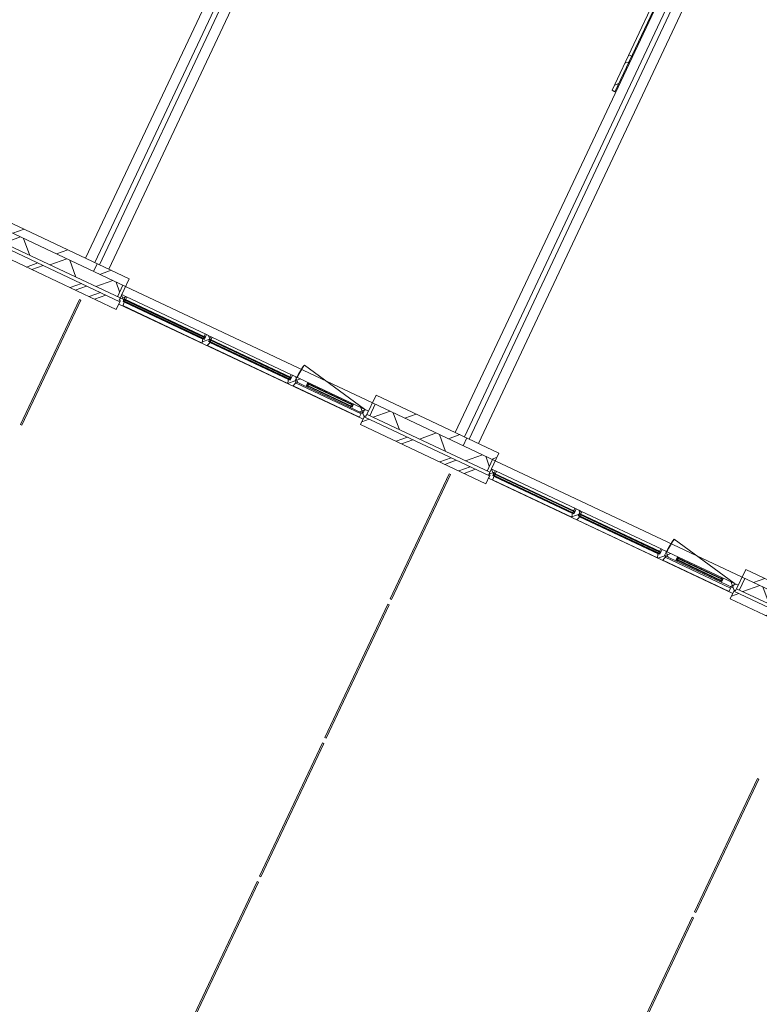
# Model space of a CAD drawing. Header units: metres. Extents: x 136266 to 136452, y 453403 to 453560.
# Tile 27 of 133: x 136383 to 136391, y 453420 to 453431. Entities that reach past the tile are written whole.
import ezdxf

# ---------------------------------------------------------------- set-up
doc = ezdxf.new("R2010")
doc.units = ezdxf.units.M
doc.layers.add('A-DETL-BEBOUWING', color=253, linetype='Continuous', lineweight=9)
doc.layers.add('A-FLOR', color=192, linetype='Continuous', lineweight=5)
pattern_1 = [(44.99999999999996, (1199.999805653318, -7.958078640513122e-13), (-282.8427124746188, 282.8427124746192), [])]
pattern_2 = [(45, (-0.0003412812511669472, -0.0001818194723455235), (-141.4213562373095, 141.4213562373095), []), (135, (-0.0003412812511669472, -0.0001818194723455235), (-141.4213562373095, -141.4213562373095), [])]
pattern_3 = [(45, (-0.000341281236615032, -0.0001818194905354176), (-141.4213562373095, 141.4213562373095), []), (135, (-0.000341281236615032, -0.0001818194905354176), (-141.4213562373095, -141.4213562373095), [])]

# ---------------------------------------------------------------- blocks, each defined once
blk = doc.blocks.new('859-DO-0010 29-09-2022')
at = {"layer": 'A-DETL-BEBOUWING'}
h = blk.add_hatch(dxfattribs=at)
h.set_pattern_fill('FP_2344', color=256, angle=89.99999999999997, style=0, pattern_type=2)
h.set_pattern_definition([(44.99999999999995, (0.0003590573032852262, -0.0002318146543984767), (-141.4213562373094, 141.4213562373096), [])])
h.paths.add_polyline_path([(134250.0003590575, 20012.77491340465), (134250.0003590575, 20473.0247413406), (134212.0003590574, 20473.0247413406), (134212.0003590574, 20012.77491340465)])
h = blk.add_hatch(dxfattribs=at)
h.set_pattern_fill('FP_805', color=256, angle=44.99999999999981, style=0, pattern_type=2)
h.set_pattern_definition([(44.99999999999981, (127210.0005165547, 15343.18194742), (-299.9546965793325, 299.9546965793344), []), (134.9999999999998, (127210.0005165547, 15343.18194742), (-299.9546965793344, -299.9546965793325), [])])
h.paths.add_polyline_path([(128466.1821772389, 15343.18181818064), (129610.0003590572, 15343.18181818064), (129610.0003590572, 15493.18181818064), (128466.1821772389, 15493.18181818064)])
h.paths.add_polyline_path([(125017.3444641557, 15343.18181818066), (125189.7821772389, 15343.18181818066), (125189.7821772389, 15493.18181818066), (124810.0003590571, 15493.18181818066), (124810.0003590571, 15343.18181818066)])
h = blk.add_hatch(dxfattribs=at)
h.set_pattern_fill('FP_107', color=256, angle=44.99999999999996, style=0, pattern_type=2)
h.set_pattern_definition(pattern_1)
h.paths.add_polyline_path([(129610.0003590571, 15493.18181818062), (129610.0003590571, 15593.18181818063), (128431.182177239, 15593.18181818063), (128431.182177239, 15493.18181818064), (128621.2353116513, 15493.18181818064)])
h = blk.add_hatch(dxfattribs=at)
h.set_pattern_fill('FP_107', color=256, angle=44.99999999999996, style=0, pattern_type=2)
h.set_pattern_definition(pattern_1)
h.paths.add_polyline_path([(130024.782177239, 15493.18181818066), (130024.782177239, 15593.18181818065), (129610.0003590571, 15593.18181818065), (129610.0003590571, 15493.18181818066)])
h = blk.add_hatch(dxfattribs=at)
h.set_pattern_fill('FP_807', color=256, angle=44.99999999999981, style=0, pattern_type=2)
h.set_pattern_definition([(44.99999999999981, (132010.0004462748, 15343.18124031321), (-299.9546965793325, 299.9546965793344), []), (134.9999999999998, (132010.0004462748, 15343.18124031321), (-299.9546965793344, -299.9546965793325), [])])
h.paths.add_polyline_path([(134387.4606676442, 15343.18181818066), (134410.0003590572, 15343.18181818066), (134410.0003590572, 15493.18181818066), (133266.1821772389, 15493.18181818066), (133266.1821772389, 15343.18181818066), (133666.6824981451, 15343.18181818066)])
h.paths.add_polyline_path([(129989.7821772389, 15343.18181818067), (129989.7821772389, 15493.18181818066), (129610.0003590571, 15493.18181818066), (129610.0003590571, 15343.18181818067)])
h = blk.add_hatch(dxfattribs=at)
h.set_pattern_fill('FP_808', color=256, style=0, pattern_type=2)
h.set_pattern_definition([(45, (0.0001772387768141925, -0.0001818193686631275), (-141.4213562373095, 141.4213562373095), [])])
h.paths.add_polyline_path([(130024.7821772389, 15343.18181818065), (130024.7821772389, 15493.18181818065), (129989.7821772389, 15493.18181818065), (129989.7821772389, 15343.18181818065)])
h = blk.add_hatch(dxfattribs=at)
h.set_pattern_fill('FP_107', color=256, angle=44.99999999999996, style=0, pattern_type=2)
h.set_pattern_definition(pattern_1)
h.paths.add_polyline_path([(134410.0003590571, 15493.18181818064), (134410.0003590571, 15593.18181818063), (133231.182177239, 15593.18181818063), (133231.182177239, 15493.18181818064), (134387.4606676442, 15493.18181818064)])
h = blk.add_hatch(dxfattribs=at)
h.set_pattern_fill('FP_107', color=256, angle=44.99999999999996, style=0, pattern_type=2)
h.set_pattern_definition(pattern_1)
h.paths.add_polyline_path([(134824.782177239, 15493.18181818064), (134824.782177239, 15593.18181818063), (134410.0003590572, 15593.18181818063), (134410.0003590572, 15493.18181818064)])
h = blk.add_hatch(dxfattribs=at)
h.set_pattern_fill('FP_809', color=256, angle=44.99999999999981, style=0, pattern_type=2)
h.set_pattern_definition([(44.99999999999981, (136810.0003759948, 15343.18194741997), (-299.9546965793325, 299.9546965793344), []), (134.9999999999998, (136810.0003759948, 15343.18194741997), (-299.9546965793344, -299.9546965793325), [])])
h.paths.add_polyline_path([(134789.7821772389, 15343.18181818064), (134789.7821772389, 15493.18181818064), (134410.0003590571, 15493.18181818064), (134410.0003590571, 15343.18181818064)])
h.paths.add_polyline_path([(138712.1296846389, 15343.18181818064), (139210.0003590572, 15343.18181818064), (139210.0003590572, 15493.18181818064), (138066.1821772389, 15493.18181818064), (138066.1821772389, 15343.18181818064)])
h = blk.add_hatch(dxfattribs=at)
h.set_pattern_fill('FP_810', color=256, style=0, pattern_type=2)
h.set_pattern_definition([(45, (0.000177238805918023, -0.0001818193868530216), (-141.4213562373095, 141.4213562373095), [])])
h.paths.add_polyline_path([(134824.7821772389, 15343.18181818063), (134824.7821772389, 15493.18181818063), (134789.7821772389, 15493.18181818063), (134789.7821772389, 15343.18181818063)])
h = blk.add_hatch(dxfattribs=at)
h.set_pattern_fill('FP_107', color=256, angle=44.99999999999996, style=0, pattern_type=2)
h.set_pattern_definition(pattern_1)
h.paths.add_polyline_path([(139210.0003590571, 15493.18181818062), (139210.0003590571, 15593.18181818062), (138031.182177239, 15593.18181818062), (138031.182177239, 15493.18181818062), (138712.1296846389, 15493.18181818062)])
h = blk.add_hatch(dxfattribs=at)
h.set_pattern_fill('FP_1281', color=256, style=0, pattern_type=2)
h.set_pattern_definition(pattern_2)
h.paths.add_polyline_path([(130091.782177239, 15273.18181818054), (130091.782177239, 15323.18181818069), (130074.782177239, 15323.18181818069), (130074.782177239, 15387.18181818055), (130024.782177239, 15387.18181818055), (130024.782177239, 15315.18181818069), (130041.782177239, 15315.18181818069), (130041.782177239, 15273.18181818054), (130062.7916506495, 15273.18181818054)])
h = blk.add_hatch(dxfattribs=at)
h.set_pattern_fill('FP_1281', color=256, style=0, pattern_type=2)
h.set_pattern_definition(pattern_2)
h.paths.add_polyline_path([(131188.9821772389, 15273.18181818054), (131200.4821772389, 15311.18181818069), (131200.4821772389, 15323.18181818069), (131183.4821772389, 15323.18181818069), (131183.4821772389, 15387.18181818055), (131127.4821772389, 15387.18181818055), (131127.4821772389, 15323.18181818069), (131110.4821772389, 15323.18181818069), (131110.4821772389, 15311.18181818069), (131121.982177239, 15273.18181818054)])
h = blk.add_hatch(dxfattribs=at)
h.set_pattern_fill('FP_1282', color=256, style=0, pattern_type=2)
h.set_pattern_definition([(45, (0.0001772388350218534, -0.0001818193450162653), (-141.4213562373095, 141.4213562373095), []), (135, (0.0001772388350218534, -0.0001818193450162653), (-141.4213562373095, -141.4213562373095), [])])
h.paths.add_polyline_path([(131110.482177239, 15354.1818181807), (131127.482177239, 15354.1818181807), (131125.482177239, 15387.18181818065), (131110.482177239, 15387.18181818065)])
h = blk.add_hatch(dxfattribs=at)
h.set_pattern_fill('FP_1281', color=256, style=0, pattern_type=2)
h.set_pattern_definition(pattern_2)
h.paths.add_polyline_path([(132235.682177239, 15273.18181818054), (132302.6821772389, 15273.18181818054), (132314.182177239, 15311.18181818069), (132314.182177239, 15333.18181818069), (132297.1821772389, 15333.18181818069), (132297.1821772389, 15387.18181818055), (132241.182177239, 15387.18181818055), (132241.182177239, 15323.18181818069), (132224.1821772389, 15323.18181818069), (132225.1261591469, 15308.06257361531)])
h = blk.add_hatch(dxfattribs=at)
h.set_pattern_fill('FP_1283', color=256, style=0, pattern_type=2)
h.set_pattern_definition([(45, (0.0001772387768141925, -0.0001818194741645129), (-141.4213562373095, 141.4213562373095), []), (135, (0.0001772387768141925, -0.0001818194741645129), (-141.4213562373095, -141.4213562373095), [])])
h.paths.add_polyline_path([(133022.6655167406, 15333.18181818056), (133181.182177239, 15333.18181818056), (133181.182177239, 15387.18181818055), (133036.182177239, 15387.18181818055), (133036.182177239, 15346.18181818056), (133019.182177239, 15346.18181818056)])
h.paths.add_polyline_path([(132297.182177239, 15333.18181818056), (132455.6988377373, 15333.18181818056), (132459.182177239, 15346.18181818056), (132442.1821772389, 15346.18181818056), (132442.1821772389, 15387.18181818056), (132297.182177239, 15387.18181818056)])
h = blk.add_hatch(color=256, dxfattribs=at)
h.paths.add_polyline_path([(132459.1821772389, 15346.18181818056), (132459.1821772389, 15350.18181818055), (132445.1821772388, 15350.18181818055), (132445.1821772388, 15346.18181818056)])
h.paths.add_polyline_path([(133033.1821772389, 15346.18181818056), (133033.1821772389, 15350.18181818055), (133019.1821772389, 15350.18181818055), (133019.1821772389, 15346.18181818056)])
h.paths.add_polyline_path([(133033.1821772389, 15373.18181818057), (133033.1821772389, 15377.18181818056), (133019.1821772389, 15377.18181818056), (133019.1821772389, 15373.18181818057)])
h.paths.add_polyline_path([(132459.1821772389, 15373.18181818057), (132459.1821772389, 15377.18181818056), (132445.1821772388, 15377.18181818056), (132445.1821772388, 15373.18181818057)])
h = blk.add_hatch(dxfattribs=at)
h.set_pattern_fill('FP_1281', color=256, style=0, pattern_type=2)
h.set_pattern_definition(pattern_2)
h.paths.add_polyline_path([(133164.182177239, 15273.18181818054), (133214.182177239, 15273.18181818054), (133214.182177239, 15315.18181818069), (133231.182177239, 15315.18181818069), (133231.182177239, 15387.18181818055), (133181.182177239, 15387.18181818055), (133181.182177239, 15333.18181818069), (133164.182177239, 15333.18181818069)])
h = blk.add_hatch(dxfattribs=at)
h.set_pattern_fill('FP_1284', color=256, style=0, pattern_type=2)
h.set_pattern_definition(pattern_3)
h.paths.add_polyline_path([(134891.782177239, 15273.18181818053), (134891.782177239, 15323.18181818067), (134874.782177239, 15323.18181818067), (134874.782177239, 15387.18181818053), (134824.782177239, 15387.18181818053), (134824.782177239, 15315.18181818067), (134841.782177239, 15315.18181818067), (134841.782177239, 15273.18181818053)])
h = blk.add_hatch(dxfattribs=at)
h.set_pattern_fill('FP_1284', color=256, style=0, pattern_type=2)
h.set_pattern_definition(pattern_3)
h.paths.add_polyline_path([(135988.9821772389, 15273.18181818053), (136000.482177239, 15311.18181818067), (136000.482177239, 15323.18181818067), (135983.482177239, 15323.18181818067), (135983.482177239, 15387.18181818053), (135927.482177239, 15387.18181818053), (135927.482177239, 15323.18181818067), (135910.482177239, 15323.18181818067), (135910.482177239, 15311.18181818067), (135921.982177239, 15273.18181818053)])
h = blk.add_hatch(dxfattribs=at)
h.set_pattern_fill('FP_1284', color=256, style=0, pattern_type=2)
h.set_pattern_definition(pattern_3)
h.paths.add_polyline_path([(137035.682177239, 15273.18181818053), (137102.682177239, 15273.18181818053), (137114.182177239, 15311.18181818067), (137114.182177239, 15333.18181818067), (137097.182177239, 15333.18181818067), (137097.182177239, 15387.18181818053), (137041.182177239, 15387.18181818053), (137041.182177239, 15323.18181818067), (137024.182177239, 15323.18181818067), (137024.182177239, 15311.18181818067)])
h = blk.add_hatch(dxfattribs=at)
h.set_pattern_fill('FP_1285', color=256, style=0, pattern_type=2)
h.set_pattern_definition([(45, (0.000177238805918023, -0.0001818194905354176), (-141.4213562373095, 141.4213562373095), []), (135, (0.000177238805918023, -0.0001818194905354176), (-141.4213562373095, -141.4213562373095), [])])
h.paths.add_polyline_path([(137822.6655167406, 15333.18181818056), (137981.182177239, 15333.18181818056), (137981.182177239, 15387.18181818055), (137836.182177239, 15387.18181818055), (137836.182177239, 15346.18181818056), (137819.182177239, 15346.18181818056)])
h.paths.add_polyline_path([(137097.182177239, 15333.18181818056), (137255.6988377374, 15333.18181818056), (137259.182177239, 15346.18181818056), (137242.182177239, 15346.18181818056), (137242.182177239, 15387.18181818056), (137097.182177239, 15387.18181818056)])
h = blk.add_hatch(color=256, dxfattribs=at)
h.paths.add_polyline_path([(137259.1821772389, 15346.18181818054), (137259.1821772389, 15350.18181818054), (137245.1821772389, 15350.18181818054), (137245.1821772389, 15346.18181818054)])
h.paths.add_polyline_path([(137833.1821772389, 15346.18181818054), (137833.1821772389, 15350.18181818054), (137819.1821772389, 15350.18181818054), (137819.1821772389, 15346.18181818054)])
h.paths.add_polyline_path([(137833.1821772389, 15373.18181818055), (137833.1821772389, 15377.18181818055), (137819.1821772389, 15377.18181818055), (137819.1821772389, 15373.18181818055)])
h.paths.add_polyline_path([(137259.1821772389, 15373.18181818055), (137259.1821772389, 15377.18181818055), (137245.1821772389, 15377.18181818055), (137245.1821772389, 15373.18181818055)])
h = blk.add_hatch(dxfattribs=at)
h.set_pattern_fill('FP_1284', color=256, style=0, pattern_type=2)
h.set_pattern_definition(pattern_3)
h.paths.add_polyline_path([(137964.182177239, 15273.18181818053), (138014.182177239, 15273.18181818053), (138014.182177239, 15315.18181818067), (138031.182177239, 15315.18181818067), (138031.182177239, 15387.18181818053), (137981.182177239, 15387.18181818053), (137981.182177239, 15333.18181818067), (137964.182177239, 15333.18181818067)])
h = blk.add_hatch(dxfattribs=at)
h.set_pattern_fill('FP_875', color=256, angle=45.0000000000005, style=0, pattern_type=2)
h.set_pattern_definition([(45.0000000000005, (129012.2728662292, 15203.18187581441), (-282.8427124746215, 282.8427124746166), []), (45.0000000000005, (130212.2726718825, 15203.18187581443), (-282.8427124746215, 282.8427124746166), [])])
h.paths.add_polyline_path([(129610.0003590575, 15203.18181817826), (129610.0003590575, 15303.18181817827), (128414.5458136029, 15303.18181817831), (128414.5458136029, 15203.1818181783), (128621.2353116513, 15203.1818181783)])
h = blk.add_hatch(dxfattribs=at)
h.set_pattern_fill('FP_347', color=256, angle=44.99999999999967, style=0, pattern_type=2)
h.set_pattern_definition([(44.99999999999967, (129825.9095266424, 15203.18187581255), (-282.8427124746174, 282.8427124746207), []), (44.99999999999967, (131025.9093322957, 15203.18187581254), (-282.8427124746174, 282.8427124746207), [])])
h.paths.add_polyline_path([(130041.8185408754, 15203.18181817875), (130041.8185408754, 15303.18181817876), (129610.0003590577, 15303.18181817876), (129610.0003590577, 15203.18181817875)])
h = blk.add_hatch(color=256, dxfattribs=at)
h.paths.add_polyline_path([(130077.7821772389, 15323.1818181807), (130091.7821772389, 15323.1818181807), (130091.7821772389, 15327.1818181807), (130077.7821772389, 15327.1818181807)])
h.paths.add_polyline_path([(131124.4821772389, 15323.1818181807), (131124.4821772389, 15327.1818181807), (131110.4821772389, 15327.1818181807), (131110.4821772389, 15323.1818181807)])
h.paths.add_polyline_path([(131110.4821772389, 15350.18181818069), (131124.4821772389, 15350.18181818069), (131124.4821772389, 15354.18181818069), (131110.4821772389, 15354.18181818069)])
h.paths.add_polyline_path([(130091.7821772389, 15350.18181818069), (130091.7821772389, 15354.18181818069), (130077.7821772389, 15354.18181818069), (130077.7821772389, 15350.18181818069)])
for points in [[(131124.4821772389, 15346.18181818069), (131124.4821772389, 15350.18181818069), (130077.7821772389, 15350.18181818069), (130077.7821772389, 15346.18181818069), (130752.4430401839, 15346.18181818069)], [(131124.4821772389, 15327.1818181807), (131124.4821772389, 15331.1818181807), (130077.7821772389, 15331.1818181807), (130077.7821772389, 15327.1818181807), (130752.4430401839, 15327.1818181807)], [(132238.1821772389, 15346.18181818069), (132238.1821772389, 15350.18181818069), (131186.4821772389, 15350.18181818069), (131186.4821772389, 15346.18181818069), (132193.9993791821, 15346.18181818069)], [(132238.1821772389, 15327.1818181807), (132238.1821772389, 15331.1818181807), (131186.4821772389, 15331.1818181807), (131186.4821772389, 15327.1818181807), (132193.9993791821, 15327.1818181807)], [(133033.1821772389, 15369.18181818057), (133033.1821772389, 15373.18181818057), (132445.1821772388, 15373.18181818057), (132445.1821772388, 15369.18181818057), (132638.2035822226, 15369.18181818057)], [(133033.1821772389, 15350.18181818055), (133033.1821772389, 15354.18181818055), (132445.1821772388, 15354.18181818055), (132445.1821772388, 15350.18181818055), (132638.2035822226, 15350.18181818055)], [(135924.4821772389, 15346.18181818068), (135924.4821772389, 15350.18181818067), (134877.782177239, 15350.18181818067), (134877.782177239, 15346.18181818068), (135552.4430401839, 15346.18181818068)], [(135924.4821772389, 15327.18181818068), (135924.4821772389, 15331.18181818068), (134877.782177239, 15331.18181818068), (134877.782177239, 15327.18181818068), (135552.4430401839, 15327.18181818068)], [(137038.182177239, 15346.18181818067), (137038.182177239, 15350.18181818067), (135986.482177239, 15350.18181818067), (135986.482177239, 15346.18181818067), (136993.9993791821, 15346.18181818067)], [(137038.182177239, 15327.18181818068), (137038.182177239, 15331.18181818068), (135986.482177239, 15331.18181818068), (135986.482177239, 15327.18181818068), (136993.9993791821, 15327.18181818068)], [(137833.1821772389, 15369.18181818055), (137833.1821772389, 15373.18181818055), (137245.1821772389, 15373.18181818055), (137245.1821772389, 15369.18181818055), (137438.2035822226, 15369.18181818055)], [(137833.1821772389, 15350.18181818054), (137833.1821772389, 15354.18181818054), (137245.1821772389, 15354.18181818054), (137245.1821772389, 15350.18181818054), (137438.2035822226, 15350.18181818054)]]:
    blk.add_hatch(color=256, dxfattribs=at).paths.add_polyline_path(points)
h = blk.add_hatch(color=256, dxfattribs=at)
h.paths.add_polyline_path([(131186.4821772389, 15323.1818181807), (131200.4821772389, 15323.1818181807), (131200.4821772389, 15327.1818181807), (131186.4821772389, 15327.1818181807)])
h.paths.add_polyline_path([(132224.1821772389, 15323.1818181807), (132238.1821772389, 15323.1818181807), (132238.1821772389, 15327.1818181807), (132224.1821772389, 15327.1818181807)])
h.paths.add_polyline_path([(132238.1821772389, 15350.18181818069), (132238.1821772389, 15354.18181818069), (132224.1821772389, 15354.18181818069), (132224.1821772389, 15350.18181818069)])
h.paths.add_polyline_path([(131200.4821772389, 15350.18181818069), (131200.4821772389, 15354.18181818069), (131186.4821772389, 15354.18181818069), (131186.4821772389, 15350.18181818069)])
h = blk.add_hatch(dxfattribs=at)
h.set_pattern_fill('FP_876', color=256, angle=45.0000000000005, style=0, pattern_type=2)
h.set_pattern_definition([(45.0000000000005, (133812.2735030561, 15203.18187581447), (-282.8427124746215, 282.8427124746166), []), (45.0000000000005, (135012.2733087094, 15203.18187581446), (-282.8427124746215, 282.8427124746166), [])])
h.paths.add_polyline_path([(134410.0003590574, 15203.18181817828), (134410.0003590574, 15303.18181817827), (133214.5458136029, 15303.18181817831), (133214.5458136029, 15203.18181817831), (134387.4606676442, 15203.18181817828)])
h = blk.add_hatch(dxfattribs=at)
h.set_pattern_fill('FP_349', color=256, angle=44.99999999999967, style=0, pattern_type=2)
h.set_pattern_definition([(44.99999999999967, (134625.9094563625, 15203.18116870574), (-282.8427124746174, 282.8427124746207), []), (44.99999999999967, (135825.9099691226, 15203.18187581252), (-282.8427124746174, 282.8427124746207), [])])
h.paths.add_polyline_path([(134841.8185408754, 15203.18181817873), (134841.8185408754, 15303.18181817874), (134410.0003590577, 15303.18181817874), (134410.0003590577, 15203.18181817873)])
h = blk.add_hatch(color=256, dxfattribs=at)
h.paths.add_polyline_path([(134877.782177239, 15323.18181818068), (134891.782177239, 15323.18181818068), (134891.782177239, 15327.18181818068), (134877.782177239, 15327.18181818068)])
h.paths.add_polyline_path([(135924.4821772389, 15323.18181818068), (135924.4821772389, 15327.18181818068), (135910.4821772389, 15327.18181818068), (135910.4821772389, 15323.18181818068)])
h.paths.add_polyline_path([(135910.4821772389, 15350.18181818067), (135924.4821772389, 15350.18181818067), (135924.4821772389, 15354.18181818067), (135910.4821772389, 15354.18181818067)])
h.paths.add_polyline_path([(134891.782177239, 15350.18181818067), (134891.782177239, 15354.18181818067), (134877.782177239, 15354.18181818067), (134877.782177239, 15350.18181818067)])
h = blk.add_hatch(color=256, dxfattribs=at)
h.paths.add_polyline_path([(135986.482177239, 15323.18181818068), (136000.4821772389, 15323.18181818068), (136000.4821772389, 15327.18181818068), (135986.482177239, 15327.18181818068)])
h.paths.add_polyline_path([(137024.182177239, 15323.18181818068), (137038.182177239, 15323.18181818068), (137038.182177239, 15327.18181818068), (137024.182177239, 15327.18181818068)])
h.paths.add_polyline_path([(137038.182177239, 15350.18181818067), (137038.182177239, 15354.18181818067), (137024.182177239, 15354.18181818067), (137024.182177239, 15350.18181818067)])
h.paths.add_polyline_path([(136000.4821772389, 15350.18181818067), (136000.4821772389, 15354.18181818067), (135986.482177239, 15354.18181818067), (135986.482177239, 15350.18181818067)])
h = blk.add_hatch(dxfattribs=at)
h.set_pattern_fill('FP_877', color=256, angle=45.0000000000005, style=0, pattern_type=2)
h.set_pattern_definition([(45.0000000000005, (138612.2727256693, 15203.18187581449), (-282.8427124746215, 282.8427124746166), []), (45.0000000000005, (139812.2725313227, 15203.18187581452), (-282.8427124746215, 282.8427124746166), [])])
h.paths.add_polyline_path([(139210.0003590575, 15203.18181817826), (139210.0003590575, 15303.18181817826), (138014.5458136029, 15303.18181817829), (138014.5458136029, 15203.1818181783), (138712.1296846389, 15203.18181817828)])
for centre in [(133176.1821772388, 15387.18181818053), (137976.1821772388, 15387.18181818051)]:
    blk.add_arc(centre, 874.0000000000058, 168.9999999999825, 180)
for p, q in [((129460.0003590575, 23018.18181817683), (129460.0003590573, 15593.18181818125)), ((129580.0003590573, 15593.18181818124), (129580.0003590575, 23018.18181817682)), ((129640.0003590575, 23018.18181817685), (129640.0003590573, 15593.18181818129)), ((129760.0003590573, 15593.18181818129), (129760.0003590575, 23018.18181817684)), ((134260.0003590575, 23018.18181817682), (134260.0003590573, 15593.18181818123)), ((134380.0003590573, 15593.18181818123), (134380.0003590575, 23018.18181817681)), ((134440.0003590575, 23018.18181817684), (134440.0003590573, 15593.18181818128)), ((134560.0003590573, 15593.18181818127), (134560.0003590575, 23018.18181817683)), ((134212.0003590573, 21558.18170818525), (134212.0003590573, 20012.77491340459)), ((134250.0003590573, 20012.77491340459), (134250.0003590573, 21558.18170818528)), ((134250.0003590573, 20473.02474134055), (134212.0003590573, 20473.02474134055)), ((134212.0003590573, 20012.77491340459), (134250.0003590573, 20012.77491340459)), ((130024.7821772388, 15593.18181818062), (128431.1821772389, 15593.1818181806)), ((128431.1821772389, 15493.1818181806), (130024.7821772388, 15493.18181818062)), ((129610.0003590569, 15493.1818181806), (129610.0003590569, 15593.1818181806)), ((129989.7821772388, 15343.18181818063), (129989.7821772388, 15493.18181818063)), ((130024.7821772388, 15593.18181818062), (130024.7821772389, 15315.18181818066)), ((133176.1821772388, 15387.18181818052), (132318.2400189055, 15553.94888013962)), ((134824.7821772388, 15593.1818181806), (133231.1821772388, 15593.18181818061)), ((133231.1821772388, 15315.18181818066), (133231.1821772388, 15593.18181818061)), ((133231.1821772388, 15493.18181818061), (134824.7821772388, 15493.1818181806)), ((133266.1821772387, 15493.18181818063), (133266.1821772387, 15343.18181818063)), ((134410.000359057, 15593.1818181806), (134410.000359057, 15493.1818181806)), ((134789.7821772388, 15343.18181818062), (134789.7821772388, 15493.18181818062)), ((134824.7821772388, 15593.1818181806), (134824.7821772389, 15315.18181818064)), ((137976.1821772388, 15387.1818181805), (137118.2400189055, 15553.94888013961)), ((139624.7821772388, 15593.1818181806), (138031.1821772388, 15593.1818181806)), ((138031.1821772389, 15315.18181818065), (138031.1821772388, 15593.1818181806)), ((138031.1821772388, 15493.1818181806), (139624.7821772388, 15493.1818181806)), ((138066.1821772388, 15343.18181818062), (138066.1821772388, 15493.18181818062)), ((130074.7821772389, 15387.18181818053), (130024.7821772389, 15387.18181818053)), ((130074.7821772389, 15323.18181818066), (130074.7821772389, 15387.18181818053)), ((130076.7821772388, 15385.18181818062), (130074.7821772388, 15385.18181818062)), ((131125.4821772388, 15387.18181818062), (130076.7821772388, 15387.18181818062)), ((130076.7821772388, 15387.18181818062), (130076.7821772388, 15385.18181818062)), ((130091.7821772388, 15350.18181818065), (130091.7821772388, 15387.18181818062)), ((131110.4821772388, 15387.18181818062), (131110.4821772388, 15350.18181818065)), ((131125.4821772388, 15385.18181818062), (131125.4821772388, 15387.18181818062)), ((131127.4821772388, 15385.18181818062), (131125.4821772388, 15385.18181818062)), ((131183.4821772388, 15387.18181818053), (131127.4821772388, 15387.18181818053)), ((131127.4821772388, 15387.18181818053), (131127.4821772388, 15323.18181818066)), ((131183.4821772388, 15323.18181818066), (131183.4821772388, 15387.18181818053)), ((131185.4821772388, 15385.18181818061), (131183.4821772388, 15385.18181818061)), ((132239.1821772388, 15387.18181818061), (131185.4821772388, 15387.18181818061)), ((131185.4821772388, 15387.18181818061), (131185.4821772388, 15385.18181818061)), ((131200.4821772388, 15350.18181818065), (131200.4821772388, 15387.18181818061)), ((132224.1821772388, 15387.18181818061), (132224.1821772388, 15350.18181818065)), ((132239.1821772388, 15385.18181818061), (132239.1821772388, 15387.18181818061)), ((132241.1821772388, 15385.18181818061), (132239.1821772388, 15385.18181818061)), ((133231.1821772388, 15387.18181818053), (132241.1821772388, 15387.18181818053)), ((132241.1821772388, 15387.18181818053), (132241.1821772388, 15323.18181818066)), ((132297.1821772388, 15387.18181818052), (132297.1821772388, 15333.18181818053)), ((132442.1821772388, 15346.18181818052), (132442.1821772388, 15387.18181818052)), ((132442.1821772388, 15377.18181818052), (133036.1821772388, 15377.18181818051)), ((132442.1821772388, 15346.18181818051), (132445.1821772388, 15377.18181818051)), ((132442.1821772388, 15377.18181818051), (132445.1821772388, 15346.18181818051)), ((132445.1821772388, 15346.18181818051), (132445.1821772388, 15377.18181818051)), ((132459.1821772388, 15377.18181818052), (132456.5026853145, 15387.18181818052)), ((132459.1821772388, 15373.18181818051), (132459.1821772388, 15377.18181818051)), ((133021.8616691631, 15387.18181818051), (133019.1821772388, 15377.18181818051)), ((133019.1821772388, 15377.18181818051), (133019.1821772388, 15373.18181818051)), ((133033.1821772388, 15346.18181818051), (133033.1821772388, 15377.18181818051)), ((133033.1821772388, 15346.18181818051), (133036.1821772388, 15377.18181818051)), ((133033.1821772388, 15377.18181818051), (133036.1821772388, 15346.18181818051)), ((133036.1821772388, 15387.18181818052), (133036.1821772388, 15346.18181818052)), ((133181.1821772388, 15333.18181818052), (133181.1821772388, 15387.18181818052)), ((134874.7821772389, 15387.18181818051), (134824.7821772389, 15387.18181818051)), ((134874.7821772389, 15323.18181818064), (134874.7821772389, 15387.18181818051)), ((134876.7821772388, 15385.1818181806), (134874.7821772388, 15385.1818181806)), ((135925.4821772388, 15387.1818181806), (134876.7821772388, 15387.1818181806)), ((134876.7821772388, 15387.1818181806), (134876.7821772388, 15385.1818181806)), ((134891.7821772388, 15350.18181818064), (134891.7821772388, 15387.1818181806)), ((135910.4821772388, 15387.1818181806), (135910.4821772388, 15350.18181818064)), ((135925.4821772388, 15385.1818181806), (135925.4821772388, 15387.1818181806)), ((135927.4821772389, 15385.1818181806), (135925.4821772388, 15385.1818181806)), ((135983.4821772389, 15387.18181818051), (135927.4821772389, 15387.18181818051)), ((135927.4821772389, 15387.18181818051), (135927.4821772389, 15323.18181818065)), ((135983.4821772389, 15323.18181818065), (135983.4821772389, 15387.18181818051)), ((135985.4821772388, 15385.1818181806), (135983.4821772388, 15385.1818181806)), ((137039.1821772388, 15387.1818181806), (135985.4821772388, 15387.1818181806)), ((135985.4821772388, 15387.1818181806), (135985.4821772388, 15385.1818181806)), ((136000.4821772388, 15350.18181818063), (136000.4821772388, 15387.1818181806)), ((137024.1821772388, 15387.1818181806), (137024.1821772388, 15350.18181818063)), ((137039.1821772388, 15385.1818181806), (137039.1821772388, 15387.1818181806)), ((137041.1821772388, 15385.1818181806), (137039.1821772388, 15385.1818181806)), ((138031.1821772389, 15387.18181818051), (137041.1821772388, 15387.18181818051)), ((137041.1821772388, 15387.18181818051), (137041.1821772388, 15323.18181818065)), ((137097.1821772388, 15387.18181818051), (137097.1821772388, 15333.18181818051)), ((137242.1821772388, 15346.1818181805), (137242.1821772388, 15387.18181818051)), ((137242.1821772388, 15377.1818181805), (137836.1821772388, 15377.1818181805)), ((137242.1821772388, 15346.1818181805), (137245.1821772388, 15377.18181818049)), ((137242.1821772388, 15377.18181818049), (137245.1821772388, 15346.1818181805)), ((137245.1821772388, 15346.1818181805), (137245.1821772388, 15377.18181818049)), ((137259.1821772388, 15377.1818181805), (137256.5026853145, 15387.1818181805)), ((137259.1821772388, 15373.18181818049), (137259.1821772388, 15377.18181818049)), ((137821.8616691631, 15387.1818181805), (137819.1821772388, 15377.1818181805)), ((137819.1821772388, 15377.18181818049), (137819.1821772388, 15373.18181818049)), ((137833.1821772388, 15346.18181818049), (137833.1821772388, 15377.18181818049)), ((137833.1821772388, 15346.18181818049), (137836.1821772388, 15377.18181818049)), ((137833.1821772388, 15377.18181818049), (137836.1821772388, 15346.18181818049)), ((137836.1821772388, 15387.1818181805), (137836.1821772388, 15346.1818181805)), ((137981.1821772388, 15333.18181818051), (137981.1821772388, 15387.1818181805)), ((130041.8185408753, 15303.18181817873), (128414.5458136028, 15303.18181817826)), ((128431.1821772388, 15343.18181818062), (130024.7821772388, 15343.18181818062)), ((130024.7821772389, 15315.18181818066), (130041.7821772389, 15315.18181818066)), ((130041.7821772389, 15315.18181818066), (130041.7821772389, 15273.18181818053)), ((130041.7821772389, 15273.18181818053), (133214.1821772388, 15273.18181818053)), ((130041.8185408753, 15203.18181817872), (130041.8185408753, 15303.18181817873)), ((130074.7821772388, 15354.18181818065), (131127.4821772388, 15354.18181818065)), ((130074.7821772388, 15354.18181818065), (130077.7821772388, 15323.18181818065)), ((130074.7821772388, 15323.18181818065), (130077.7821772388, 15354.18181818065)), ((130074.7821772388, 15345.18181818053), (130077.7821772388, 15345.18181818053)), ((130077.7821772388, 15337.18181818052), (130074.7821772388, 15337.18181818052)), ((131127.4821772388, 15323.18181818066), (130074.7821772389, 15323.18181818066)), ((130077.7821772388, 15354.18181818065), (130077.7821772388, 15323.18181818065)), ((131124.4821772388, 15350.18181818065), (130077.7821772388, 15350.18181818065)), ((130077.7821772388, 15346.18181818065), (131124.4821772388, 15346.18181818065)), ((131124.4821772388, 15331.18181818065), (130077.7821772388, 15331.18181818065)), ((130077.7821772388, 15327.18181818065), (131124.4821772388, 15327.18181818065)), ((130091.7821772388, 15331.18181818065), (130091.7821772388, 15346.18181818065)), ((130091.7821772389, 15273.18181818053), (130091.7821772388, 15327.18181818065)), ((131110.4821772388, 15319.81681092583), (130091.7821772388, 15319.81681092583)), ((130091.7821772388, 15275.59559381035), (131121.2516925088, 15275.59559381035)), ((131110.4821772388, 15346.18181818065), (131110.4821772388, 15331.18181818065)), ((131110.4821772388, 15327.18181818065), (131110.4821772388, 15311.18181818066)), ((131110.4821772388, 15311.18181818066), (131121.9821772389, 15273.18181818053)), ((131124.4821772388, 15354.18181818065), (131124.4821772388, 15323.18181818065)), ((131124.4821772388, 15354.18181818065), (131127.4821772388, 15323.18181818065)), ((131124.4821772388, 15323.18181818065), (131127.4821772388, 15354.18181818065)), ((131124.4821772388, 15345.18181818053), (131127.4821772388, 15345.18181818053)), ((131124.4821772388, 15335.18181818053), (131127.4821772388, 15335.18181818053)), ((131183.4821772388, 15354.18181818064), (132241.1821772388, 15354.18181818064)), ((131183.4821772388, 15354.18181818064), (131186.4821772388, 15323.18181818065)), ((131183.4821772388, 15323.18181818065), (131186.4821772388, 15354.18181818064)), ((131183.4821772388, 15345.18181818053), (131186.4821772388, 15345.18181818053)), ((131183.4821772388, 15335.18181818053), (131186.4821772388, 15335.18181818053)), ((132241.1821772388, 15323.18181818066), (131183.4821772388, 15323.18181818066)), ((131186.4821772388, 15354.18181818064), (131186.4821772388, 15323.18181818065)), ((132238.1821772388, 15350.18181818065), (131186.4821772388, 15350.18181818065)), ((131186.4821772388, 15346.18181818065), (132238.1821772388, 15346.18181818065)), ((132238.1821772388, 15331.18181818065), (131186.4821772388, 15331.18181818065)), ((131186.4821772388, 15327.18181818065), (132238.1821772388, 15327.18181818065)), ((131188.9821772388, 15273.18181818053), (131200.4821772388, 15311.18181818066)), ((131189.7126619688, 15275.59559381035), (132234.9516925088, 15275.59559381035)), ((131200.4821772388, 15331.18181818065), (131200.4821772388, 15346.18181818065)), ((131200.4821772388, 15311.18181818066), (131200.4821772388, 15327.18181818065)), ((132224.1821772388, 15319.81681092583), (131200.4821772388, 15319.81681092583)), ((132224.1821772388, 15346.18181818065), (132224.1821772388, 15331.18181818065)), ((132224.1821772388, 15327.18181818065), (132224.1821772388, 15311.18181818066)), ((132224.1821772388, 15311.18181818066), (132235.6821772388, 15273.18181818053)), ((132238.1821772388, 15354.18181818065), (132238.1821772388, 15323.18181818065)), ((132238.1821772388, 15354.18181818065), (132241.1821772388, 15323.18181818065)), ((132238.1821772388, 15323.18181818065), (132241.1821772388, 15354.18181818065)), ((132238.1821772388, 15345.18181818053), (132241.1821772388, 15345.18181818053)), ((132238.1821772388, 15335.18181818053), (132241.1821772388, 15335.18181818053)), ((132297.1821772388, 15333.18181818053), (133181.1821772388, 15333.18181818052)), ((132302.6821772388, 15273.18181818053), (132314.1821772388, 15311.18181818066)), ((132303.4126619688, 15275.59559381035), (133164.1821772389, 15275.59559381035)), ((132314.1821772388, 15311.18181818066), (132314.1821772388, 15333.18181818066)), ((133164.1821772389, 15319.81681092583), (132314.1821772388, 15319.81681092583)), ((133036.1821772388, 15346.18181818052), (132442.1821772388, 15346.18181818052)), ((133033.1821772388, 15373.18181818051), (132445.1821772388, 15373.18181818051)), ((132445.1821772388, 15369.18181818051), (133033.1821772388, 15369.18181818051)), ((133033.1821772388, 15354.18181818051), (132445.1821772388, 15354.18181818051)), ((132445.1821772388, 15350.18181818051), (133033.1821772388, 15350.18181818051)), ((132455.6988377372, 15333.18181818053), (132459.1821772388, 15346.18181818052)), ((132459.1821772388, 15354.18181818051), (132459.1821772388, 15369.18181818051)), ((132459.1821772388, 15346.18181818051), (132459.1821772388, 15350.18181818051)), ((133019.1821772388, 15369.18181818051), (133019.1821772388, 15354.18181818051)), ((133019.1821772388, 15350.18181818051), (133019.1821772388, 15346.18181818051)), ((133019.1821772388, 15346.18181818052), (133022.6655167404, 15333.18181818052)), ((133164.1821772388, 15333.18181818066), (133164.1821772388, 15273.18181818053)), ((133214.1821772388, 15273.18181818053), (133214.1821772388, 15315.18181818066)), ((133214.1821772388, 15315.18181818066), (133231.1821772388, 15315.18181818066)), ((134841.8185408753, 15303.18181817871), (133214.5458136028, 15303.18181817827)), ((133214.5458136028, 15303.18181817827), (133214.5458136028, 15203.18181817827)), ((133231.1821772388, 15343.18181818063), (134824.7821772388, 15343.1818181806)), ((134824.7821772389, 15315.18181818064), (134841.7821772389, 15315.18181818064)), ((134841.7821772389, 15315.18181818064), (134841.7821772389, 15273.18181818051)), ((134841.7821772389, 15273.18181818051), (138014.1821772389, 15273.18181818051)), ((134841.8185408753, 15203.18181817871), (134841.8185408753, 15303.18181817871)), ((134874.7821772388, 15354.18181818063), (135927.4821772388, 15354.18181818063)), ((134874.7821772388, 15354.18181818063), (134877.7821772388, 15323.18181818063)), ((134874.7821772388, 15323.18181818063), (134877.7821772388, 15354.18181818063)), ((134874.7821772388, 15345.18181818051), (134877.7821772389, 15345.18181818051)), ((134877.7821772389, 15337.18181818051), (134874.7821772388, 15337.18181818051)), ((135927.4821772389, 15323.18181818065), (134874.7821772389, 15323.18181818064)), ((134877.7821772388, 15354.18181818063), (134877.7821772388, 15323.18181818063)), ((135924.4821772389, 15350.18181818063), (134877.7821772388, 15350.18181818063)), ((134877.7821772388, 15346.18181818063), (135924.4821772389, 15346.18181818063)), ((135924.4821772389, 15331.18181818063), (134877.7821772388, 15331.18181818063)), ((134877.7821772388, 15327.18181818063), (135924.4821772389, 15327.18181818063)), ((134891.7821772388, 15331.18181818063), (134891.7821772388, 15346.18181818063)), ((134891.7821772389, 15273.18181818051), (134891.7821772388, 15327.18181818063)), ((135910.4821772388, 15319.81681092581), (134891.7821772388, 15319.81681092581)), ((134891.7821772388, 15275.59559381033), (135921.2516925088, 15275.59559381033)), ((135910.4821772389, 15346.18181818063), (135910.4821772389, 15331.18181818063)), ((135910.4821772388, 15327.18181818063), (135910.4821772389, 15311.18181818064)), ((135910.4821772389, 15311.18181818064), (135921.9821772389, 15273.18181818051)), ((135924.4821772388, 15354.18181818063), (135924.4821772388, 15323.18181818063)), ((135924.4821772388, 15354.18181818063), (135927.4821772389, 15323.18181818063)), ((135924.4821772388, 15323.18181818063), (135927.4821772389, 15354.18181818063)), ((135924.4821772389, 15345.18181818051), (135927.4821772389, 15345.18181818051)), ((135924.4821772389, 15335.18181818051), (135927.4821772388, 15335.18181818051)), ((135983.4821772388, 15354.18181818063), (137041.1821772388, 15354.18181818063)), ((135983.4821772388, 15354.18181818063), (135986.4821772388, 15323.18181818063)), ((135983.4821772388, 15323.18181818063), (135986.4821772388, 15354.18181818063)), ((135983.4821772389, 15345.18181818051), (135986.4821772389, 15345.18181818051)), ((135983.4821772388, 15335.18181818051), (135986.4821772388, 15335.18181818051)), ((137041.1821772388, 15323.18181818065), (135983.4821772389, 15323.18181818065)), ((135986.4821772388, 15354.18181818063), (135986.4821772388, 15323.18181818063)), ((137038.1821772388, 15350.18181818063), (135986.4821772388, 15350.18181818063)), ((135986.4821772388, 15346.18181818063), (137038.1821772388, 15346.18181818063)), ((137038.1821772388, 15331.18181818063), (135986.4821772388, 15331.18181818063)), ((135986.4821772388, 15327.18181818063), (137038.1821772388, 15327.18181818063)), ((135988.9821772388, 15273.18181818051), (136000.4821772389, 15311.18181818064)), ((135989.7126619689, 15275.59559381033), (137034.9516925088, 15275.59559381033)), ((136000.4821772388, 15331.18181818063), (136000.4821772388, 15346.18181818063)), ((136000.4821772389, 15311.18181818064), (136000.4821772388, 15327.18181818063)), ((137024.1821772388, 15319.81681092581), (136000.4821772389, 15319.81681092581)), ((137024.1821772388, 15346.18181818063), (137024.1821772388, 15331.18181818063)), ((137024.1821772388, 15327.18181818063), (137024.1821772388, 15311.18181818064)), ((137024.1821772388, 15311.18181818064), (137035.6821772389, 15273.18181818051)), ((137038.1821772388, 15354.18181818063), (137038.1821772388, 15323.18181818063)), ((137038.1821772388, 15354.18181818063), (137041.1821772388, 15323.18181818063)), ((137038.1821772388, 15323.18181818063), (137041.1821772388, 15354.18181818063)), ((137038.1821772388, 15345.18181818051), (137041.1821772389, 15345.18181818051)), ((137038.1821772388, 15335.18181818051), (137041.1821772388, 15335.18181818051)), ((137097.1821772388, 15333.18181818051), (137981.1821772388, 15333.18181818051)), ((137102.6821772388, 15273.18181818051), (137114.1821772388, 15311.18181818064)), ((137103.4126619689, 15275.59559381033), (137964.1821772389, 15275.59559381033)), ((137114.1821772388, 15311.18181818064), (137114.1821772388, 15333.18181818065)), ((137964.1821772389, 15319.81681092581), (137114.1821772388, 15319.81681092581)), ((137836.1821772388, 15346.1818181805), (137242.1821772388, 15346.1818181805)), ((137833.1821772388, 15373.18181818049), (137245.1821772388, 15373.18181818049)), ((137245.1821772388, 15369.18181818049), (137833.1821772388, 15369.18181818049)), ((137833.1821772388, 15354.18181818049), (137245.1821772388, 15354.18181818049)), ((137245.1821772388, 15350.18181818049), (137833.1821772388, 15350.18181818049)), ((137255.6988377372, 15333.18181818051), (137259.1821772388, 15346.1818181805)), ((137259.1821772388, 15354.18181818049), (137259.1821772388, 15369.18181818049)), ((137259.1821772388, 15346.18181818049), (137259.1821772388, 15350.18181818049)), ((137819.1821772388, 15369.18181818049), (137819.1821772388, 15354.18181818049)), ((137819.1821772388, 15350.18181818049), (137819.1821772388, 15346.18181818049)), ((137819.1821772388, 15346.1818181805), (137822.6655167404, 15333.18181818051)), ((137964.1821772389, 15333.18181818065), (137964.1821772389, 15273.18181818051)), ((138014.1821772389, 15273.18181818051), (138014.1821772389, 15315.18181818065)), ((138014.1821772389, 15315.18181818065), (138031.1821772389, 15315.18181818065)), ((139641.8185408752, 15303.18181817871), (138014.5458136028, 15303.18181817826)), ((138014.5458136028, 15303.18181817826), (138014.5458136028, 15203.18181817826)), ((138031.1821772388, 15343.18181818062), (139624.7821772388, 15343.1818181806)), ((128414.5458136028, 15203.18181817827), (130041.8185408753, 15203.18181817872)), ((133214.5458136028, 15203.18181817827), (134841.8185408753, 15203.18181817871)), ((138014.5458136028, 15203.18181817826), (139641.8185408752, 15203.18181817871)), ((129601.000359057, 13501.02423442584), (129601.000359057, 15123.18181817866)), ((129619.000359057, 15123.18181817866), (129601.000359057, 15123.18181817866)), ((129619.000359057, 15123.18181817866), (129619.000359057, 13501.02423442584)), ((134401.000359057, 13501.02423442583), (134401.000359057, 15123.18181817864)), ((134419.000359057, 15123.18181817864), (134401.000359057, 15123.18181817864)), ((134419.000359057, 15123.18181817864), (134419.000359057, 13501.02423442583)), ((129619.000359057, 13501.02423442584), (129601.000359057, 13501.02423442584)), ((134419.000359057, 13501.02423442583), (134401.000359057, 13501.02423442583)), ((134401.000359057, 11701.02423442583), (134401.000359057, 13431.02423442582)), ((134401.000359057, 13431.02423442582), (134419.000359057, 13431.02423442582)), ((134419.000359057, 13431.02423442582), (134419.000359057, 11701.02423442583)), ((139201.000359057, 11701.02423442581), (139201.000359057, 13431.02423442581)), ((139201.000359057, 13431.02423442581), (139219.000359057, 13431.02423442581)), ((139219.000359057, 13431.02423442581), (139219.000359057, 11701.02423442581)), ((134401.000359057, 11701.02423442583), (134419.000359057, 11701.02423442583)), ((139201.000359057, 11701.02423442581), (139219.000359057, 11701.02423442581)), ((134401.000359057, 9901.024234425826), (134401.000359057, 11631.02423442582)), ((134419.000359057, 11631.02423442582), (134401.000359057, 11631.02423442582)), ((134419.000359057, 11631.02423442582), (134419.000359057, 9901.024234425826)), ((139201.000359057, 9901.024234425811), (139201.000359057, 11631.02423442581)), ((139219.000359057, 11631.02423442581), (139201.000359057, 11631.02423442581)), ((139219.000359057, 11631.02423442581), (139219.000359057, 9901.024234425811)), ((134419.000359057, 9901.024234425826), (134401.000359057, 9901.024234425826)), ((134401.000359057, 8101.024234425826), (134401.000359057, 9831.024234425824)), ((134419.000359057, 9831.024234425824), (134401.000359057, 9831.024234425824)), ((134419.000359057, 9831.024234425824), (134419.000359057, 8101.024234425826))]:
    blk.add_line(p, q, dxfattribs=at)
at = {"layer": 'A-FLOR'}
for p, q in [((130024.7821772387, 15493.18181818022), (133231.1821772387, 15493.18181818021)), ((134824.7821772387, 15493.18181818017), (138031.1821772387, 15493.18181818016))]:
    blk.add_line(p, q, dxfattribs=at)

msp = doc.modelspace()

# ---------------------------------------------------------------- block references
at = {"xscale": 0.001, "yscale": 0.001, "zscale": 0.001, "rotation": 334.7650131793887}
msp.add_blockref('859-DO-0010 29-09-2022', (136259.6791283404, 453469.3710543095), dxfattribs=at)

doc.saveas('drawing.dxf')
